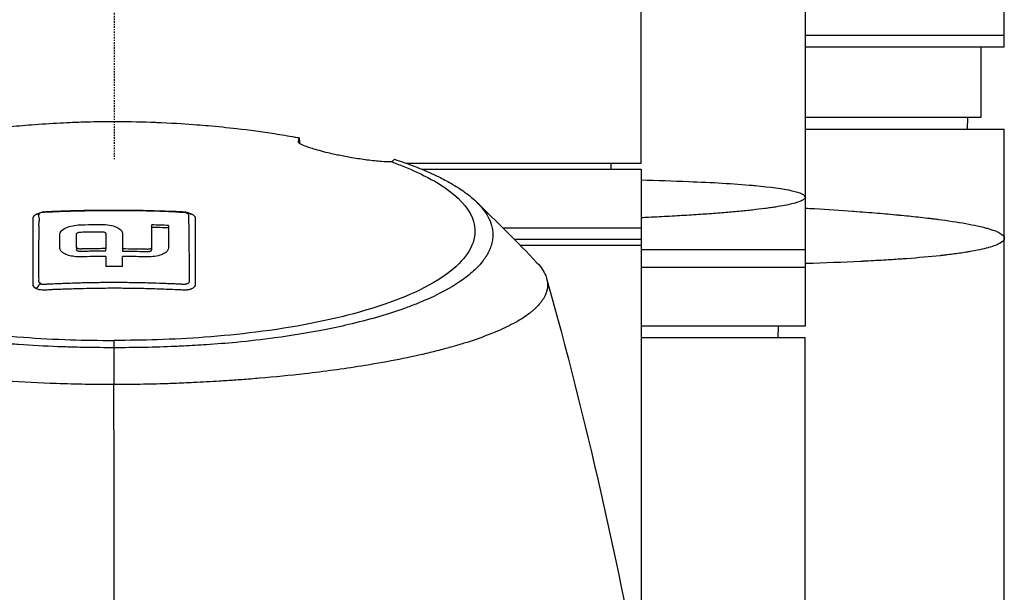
# Model space of a CAD drawing. Header units: millimetres. Extents: x 0 to 4378, y 0 to 2376.
# Tile 88 of 229: x 807 to 892, y 2049 to 2098. Entities that reach past the tile are written whole.
import ezdxf

# ---------------------------------------------------------------- set-up
doc = ezdxf.new("R2010")
doc.units = ezdxf.units.MM
doc.header["$LTSCALE"] = 0.2
doc.linetypes.add('CENTER2', pattern=[1.125, 0.75, -0.125, 0.125, -0.125])
doc.layers.add('02_Center Line', color=1, linetype='CENTER2')

# ---------------------------------------------------------------- blocks, each defined once
blk = doc.blocks.new('A$C9f5df81e')
for p, q in [((76, -89.5), (76, 0)), ((59, -39.1), (59, -113.3)), ((45, -99.4), (45, -49.599)), ((76, -88.5), (59, -88.5)), ((76, -89.5), (59, -89.5)), ((74, -89.5), (74, -95.5)), ((74, -95.5), (59, -95.5)), ((72.868, -96.5), (72.885, -95.5)), ((59, -96.5), (76, -96.5)), ((76, -105.8), (76, -96.5)), ((24.937, -99.4), (45, -99.4)), ((26.24, -99.9), (45, -99.9)), ((42.394, -99.4), (42.403, -99.9)), ((45, -99.9), (45, -144.281)), ((-6.919, -104.466), (-6.919, -104.466)), ((-6.408, -104.429), (-6.408, -104.429)), ((33.173, -104.9), (45, -104.9)), ((45, -105.9), (34.17, -105.9)), ((76, -187.5), (76, -105.8)), ((-3.21, -106.564), (-3.21, -106.776)), ((-0.713, -106.9), (-0.713, -106.687)), ((0.714, -106.687), (0.714, -106.9)), ((3.211, -106.773), (3.211, -106.561)), ((59, -106.8), (45, -106.8)), ((59, -108.3), (45, -108.3)), ((-0.996, -109.59), (-0.996, -109.59)), ((-0.995, -110.079), (-0.995, -110.079)), ((59, -113.3), (45, -113.3)), ((56.695, -114.3), (56.713, -113.3)), ((59, -114.3), (45, -114.3)), ((59, -186.677), (59, -114.3)), ((-3, -115.113), (-3, -115.114)), ((-0.011, -115.146), (-0.012, -118.294)), ((-0.011, -114.523), (-0.011, -115.146))]:
    blk.add_line(p, q)
for centre, major_axis, ratio, start_param, end_param in [((-0.034, -165.944), (86.705, 0.001), 0.707283, 1.516878, 1.533353), ((-0.034, -166.157), (86.705, 0.001), 0.707294, 1.516878, 1.533352), ((-0.674, -190.7), (-0.034, 94.963), 0.0002, 0.499894, 0.518452), ((0.674, -190.696), (-0.035, -94.958), 0.000206, 2.623143, 2.641702), ((-0.001, -165.074), (-80.43, 0), 0.706949, 4.703508, 4.721249), ((-0.03, -462.248), (-0.007, -366.09), 0.000098, 2.371165, 2.792057)]:
    blk.add_ellipse(centre, major_axis=major_axis, ratio=ratio, start_param=start_param, end_param=end_param)
for points, knots in [([(-15.431, -97.163), (-14.867, -97.06), (-14.292, -96.962), (-13.706, -96.871), (-13.406, -96.824), (-13.103, -96.778), (-12.798, -96.734), (-11.867, -96.601), (-11.081, -96.505), (-10.464, -96.434), (-9.826, -96.361), (-9.367, -96.315), (-9.096, -96.288), (-8.426, -96.221), (-7.749, -96.161), (-7.067, -96.108), (-6.25, -96.045), (-5.425, -95.992), (-4.594, -95.949), (-4.201, -95.929), (-3.858, -95.914), (-3.566, -95.903), (-2.738, -95.869), (-2.315, -95.861), (-2.304, -95.861), (-1.542, -95.841), (-0.774, -95.831), (-0.006, -95.831)], [-1, -1, -1, -1, -0.8785338, -0.8785338, -0.8785338, -0.8163265, -0.8163265, -0.8163265, -0.6958429, -0.6958429, -0.6958429, -0.5714286, -0.5714286, -0.5714286, -0.4413073, -0.4413073, -0.4413073, -0.2857143, -0.2857143, -0.2857143, -0.2483992, -0.2483992, -0.2483992, -0.1428571, -0.1428571, -0.1428571, 0, 0, 0, 0]), ([(-0.006, -95.831), (0.074, -95.831), (0.153, -95.831), (0.233, -95.831), (1.344, -95.834), (2.452, -95.858), (3.552, -95.902), (3.714, -95.908), (3.876, -95.915), (4.038, -95.922), (5.255, -95.977), (6.257, -96.046), (7.052, -96.107), (7.419, -96.136), (7.742, -96.163), (8.022, -96.187), (8.842, -96.259), (9.652, -96.341), (10.45, -96.433), (11.561, -96.56), (12.648, -96.705), (13.699, -96.87), (14.288, -96.962), (14.866, -97.06), (15.431, -97.163)], [-1, -1, -1, -1, -0.9852531, -0.9852531, -0.9852531, -0.7801742, -0.7801742, -0.7801742, -0.75, -0.75, -0.75, -0.5788911, -0.5788911, -0.5788911, -0.5, -0.5, -0.5, -0.3424334, -0.3424334, -0.3424334, -0.1230002, -0.1230002, -0.1230002, 0, 0, 0, 0]), ([(15.431, -97.163), (15.481, -97.172), (15.543, -97.184), (15.678, -97.209), (15.74, -97.22), (15.802, -97.232)], [-0.04707166, -0.04707166, -0.04707166, -0.04707166, -0.02156687, -0.02156687, -0.00000099, -0.00000099, -0.00000099, -0.00000099]), ([(23.702, -99.277), (23.414, -99.288), (23.075, -99.27), (22.474, -99.227), (22.051, -99.185), (21.182, -99.071), (20.754, -99.007), (19.936, -98.866), (19.556, -98.795), (18.93, -98.665), (18.531, -98.58), (17.816, -98.403), (17.574, -98.339), (17.148, -98.219), (16.963, -98.163), (16.607, -98.047), (16.444, -97.989), (16.104, -97.856), (15.959, -97.787), (15.736, -97.645), (15.737, -97.598), (15.747, -97.546), (15.75, -97.528), (15.768, -97.4), (15.784, -97.309), (15.802, -97.232)], [-1.7193, -1.7193, -1.7193, -1.7193, -1.556708, -1.556708, -1.329106, -1.329106, -1.145925, -1.145925, -0.996981, -0.996981, -0.898581, -0.898581, -0.842466, -0.842466, -0.790237, -0.790237, -0.729818, -0.729818, -0.639276, -0.639276, -0.510567, -0.510567, -0.441089, -0.441089, -0.000001, -0.000001, -0.000001, -0.000001]), ([(-0.011, -115.146), (-0.381, -115.146), (-1.185, -115.147), (-2.417, -115.125), (-3.126, -115.112), (-3.691, -115.096), (-4.113, -115.083), (-4.409, -115.073), (-4.635, -115.065), (-4.792, -115.059), (-5.923, -115.016), (-7.045, -114.955), (-8.151, -114.877), (-8.588, -114.847), (-9.022, -114.813), (-9.454, -114.776), (-10.334, -114.702), (-11.202, -114.616), (-12.056, -114.519), (-13.181, -114.391), (-14.281, -114.243), (-15.349, -114.075), (-15.493, -114.053), (-15.632, -114.031), (-15.767, -114.009), (-17.391, -113.745), (-18.342, -113.541), (-18.735, -113.458), (-18.776, -113.45), (-18.939, -113.416), (-19.22, -113.354), (-19.732, -113.242), (-20.639, -113.04), (-21.837, -112.712), (-22.012, -112.664), (-22.186, -112.615), (-22.358, -112.566), (-23.34, -112.284), (-24.27, -111.981), (-25.138, -111.659), (-25.802, -111.413), (-26.429, -111.154), (-27.017, -110.886), (-27.195, -110.804), (-27.362, -110.725), (-27.518, -110.649), (-28.57, -110.136), (-29.148, -109.757), (-29.456, -109.551), (-29.499, -109.523), (-29.536, -109.497), (-29.569, -109.475), (-29.791, -109.323), (-30.319, -108.968), (-30.906, -108.384), (-31.039, -108.252), (-31.174, -108.108), (-31.305, -107.952), (-31.545, -107.668), (-31.722, -107.405), (-31.856, -107.165), (-32.033, -106.851), (-32.136, -106.577), (-32.202, -106.349), (-32.247, -106.194), (-32.277, -106.05), (-32.296, -105.917), (-32.317, -105.778), (-32.326, -105.652), (-32.328, -105.537), (-32.33, -105.455), (-32.329, -105.374), (-32.324, -105.292), (-32.316, -105.16), (-32.299, -105.029), (-32.273, -104.899), (-32.262, -104.845), (-32.25, -104.792), (-32.237, -104.738), (-32.186, -104.54), (-32.114, -104.341), (-32.019, -104.141), (-31.901, -103.894), (-31.749, -103.645), (-31.559, -103.395), (-31.505, -103.325), (-31.449, -103.254), (-31.389, -103.183), (-31.242, -103.008), (-31.078, -102.835), (-30.898, -102.663), (-30.645, -102.422), (-30.359, -102.183), (-30.042, -101.949), (-29.929, -101.865), (-29.811, -101.781), (-29.69, -101.698), (-29.453, -101.536), (-29.22, -101.39), (-28.998, -101.256), (-28.527, -100.975), (-28.104, -100.755), (-27.773, -100.591), (-27.525, -100.468), (-27.327, -100.376), (-27.192, -100.313), (-26.929, -100.192), (-26.656, -100.072), (-26.374, -99.955), (-26.142, -99.858), (-25.904, -99.762), (-25.66, -99.668), (-25.27, -99.517), (-24.986, -99.415), (-24.826, -99.359), (-24.82, -99.357), (-24.815, -99.355), (-24.809, -99.353), (-24.528, -99.253), (-24.241, -99.155), (-23.947, -99.059)], [-1, -1, -1, -1, -0.967857, -0.967857, -0.967857, -0.948942, -0.948942, -0.948942, -0.935714, -0.935714, -0.935714, -0.889625, -0.889625, -0.889625, -0.871429, -0.871429, -0.871429, -0.83445, -0.83445, -0.83445, -0.785714, -0.785714, -0.785714, -0.781613, -0.781613, -0.781613, -0.732143, -0.732143, -0.732143, -0.713138, -0.713138, -0.713138, -0.678571, -0.678571, -0.678571, -0.668891, -0.668891, -0.668891, -0.613661, -0.613661, -0.613661, -0.571429, -0.571429, -0.571429, -0.563197, -0.563197, -0.563197, -0.507759, -0.507759, -0.507759, -0.5, -0.5, -0.5, -0.441747, -0.441747, -0.441747, -0.428571, -0.428571, -0.428571, -0.397698, -0.397698, -0.397698, -0.357143, -0.357143, -0.357143, -0.339649, -0.339649, -0.339649, -0.321429, -0.321429, -0.321429, -0.310561, -0.310561, -0.310561, -0.292949, -0.292949, -0.292949, -0.285714, -0.285714, -0.285714, -0.258021, -0.258021, -0.258021, -0.223914, -0.223914, -0.223914, -0.214286, -0.214286, -0.214286, -0.189719, -0.189719, -0.189719, -0.155218, -0.155218, -0.155218, -0.142857, -0.142857, -0.142857, -0.12766, -0.12766, -0.12766, -0.095508, -0.095508, -0.095508, -0.071429, -0.071429, -0.071429, -0.051836, -0.051836, -0.051836, -0.035714, -0.035714, -0.035714, -0.017857, -0.017857, -0.017857, -0.017513, -0.017513, -0.017513, 0, 0, 0, 0]), ([(23.946, -99.059), (24.213, -99.147), (24.475, -99.236), (24.979, -99.414), (25.228, -99.505), (25.633, -99.659), (25.794, -99.721), (26.581, -100.034), (27.171, -100.293), (28.079, -100.738), (28.421, -100.92), (29.171, -101.35), (29.566, -101.602), (30.125, -102.005), (30.316, -102.153), (30.698, -102.473), (30.886, -102.645), (31.251, -103.018), (31.424, -103.218), (31.748, -103.651), (31.891, -103.884), (32.135, -104.385), (32.226, -104.654), (32.293, -104.997), (32.304, -105.068), (32.331, -105.293), (32.337, -105.451), (32.324, -105.767), (32.305, -105.925), (32.242, -106.243), (32.197, -106.404), (32.083, -106.72), (32.013, -106.879), (31.858, -107.176), (31.77, -107.326), (31.618, -107.552), (31.56, -107.632), (31.381, -107.868), (31.252, -108.021), (30.98, -108.313), (30.843, -108.449), (30.529, -108.738), (30.351, -108.888), (29.973, -109.186), (29.773, -109.332), (28.713, -110.057), (27.681, -110.61), (26.178, -111.256), (25.866, -111.383), (25.223, -111.633), (24.891, -111.755), (23.869, -112.113), (23.15, -112.341), (21.638, -112.774), (20.846, -112.979), (19.314, -113.338), (18.584, -113.493), (16.518, -113.895), (15.143, -114.12), (12.645, -114.456), (11.549, -114.582), (9.592, -114.768), (8.742, -114.837), (7.238, -114.939), (6.589, -114.977), (5.69, -115.021), (5.444, -115.032), (4.337, -115.078), (3.473, -115.104), (1.733, -115.138), (0.861, -115.146), (-0.011, -115.146)], [0.000001, 0.000001, 0.000001, 0.000001, 0.11946, 0.11946, 0.241052, 0.241052, 0.321692, 0.321692, 0.643653, 0.643653, 0.858623, 0.858623, 1.144694, 1.144694, 1.308122, 1.308122, 1.494874, 1.494874, 1.708069, 1.708069, 1.951832, 1.951832, 2.230695, 2.230695, 2.303189, 2.303189, 2.46479, 2.46479, 2.625297, 2.625297, 2.787922, 2.787922, 2.946664, 2.946664, 3.08253, 3.08253, 3.156368, 3.156368, 3.305764, 3.305764, 3.43529, 3.43529, 3.579096, 3.579096, 3.721833, 3.721833, 4.292184, 4.292184, 4.435257, 4.435257, 4.578157, 4.578157, 4.862917, 4.862917, 5.148905, 5.148905, 5.393875, 5.393875, 5.822939, 5.822939, 6.144758, 6.144758, 6.385994, 6.385994, 6.566823, 6.566823, 6.63475, 6.63475, 6.873456, 6.873456, 7.112007, 7.112007, 7.112007, 7.112007]), ([(23.946, -99.059), (23.911, -99.096), (23.873, -99.133), (23.792, -99.205), (23.748, -99.241), (23.702, -99.277)], [0.000001, 0.000001, 0.000001, 0.000001, 0.03091282, 0.03091282, 0.06156354, 0.06156354, 0.06156354, 0.06156354]), ([(-23.703, -99.277), (-24.989, -99.746), (-26.745, -100.465), (-29.375, -102.264), (-30.152, -103.093), (-30.789, -104.507), (-30.865, -105.077), (-30.552, -106.977), (-29.452, -108.188), (-26.223, -110.303), (-23.862, -111.289), (-18.361, -112.834), (-15.373, -113.414), (-10.705, -113.999), (-9.238, -114.143), (-6.417, -114.349), (-5.066, -114.418), (-2.51, -114.502), (-1.256, -114.522), (-0.011, -114.523)], [-6.796105, -6.796105, -6.796105, -6.796105, -5.863118, -5.863118, -5.134414, -5.134414, -4.650457, -4.650457, -3.543767, -3.543767, -2.339879, -2.339879, -1.264734, -1.264734, -0.793197, -0.793197, -0.373483, -0.373483, 0, 0, 0, 0]), ([(23.702, -99.277), (24.989, -99.747), (26.745, -100.467), (29.376, -102.267), (30.152, -103.097), (30.787, -104.512), (30.862, -105.082), (30.545, -106.983), (29.442, -108.194), (26.207, -110.308), (23.844, -111.293), (18.339, -112.837), (15.349, -113.417), (10.681, -114.001), (9.214, -114.144), (6.392, -114.35), (5.041, -114.419), (2.486, -114.502), (1.233, -114.523), (-0.011, -114.523)], [0.000001, 0.000001, 0.000001, 0.000001, 0.607771, 0.607771, 1.082512, 1.082512, 1.397802, 1.397802, 2.118274, 2.118274, 2.902051, 2.902051, 3.602042, 3.602042, 3.908849, 3.908849, 4.182215, 4.182215, 4.425038, 4.425038, 4.425038, 4.425038]), ([(45.002, -100.827), (46.351, -100.861), (47.719, -100.903), (49.057, -100.956), (51.011, -101.035), (52.9, -101.139), (54.509, -101.282), (54.586, -101.289), (54.662, -101.296), (54.738, -101.303), (56.033, -101.424), (57.116, -101.569), (57.866, -101.741), (58.586, -101.905), (59, -102.093), (59, -102.3)], [0.7770781, 0.7770781, 0.7770781, 0.7770781, 0.8157706, 0.8157706, 0.8157706, 0.8722986, 0.8722986, 0.8722986, 0.875, 0.875, 0.875, 0.9388377, 0.9388377, 0.9388377, 1, 1, 1, 1]), ([(59, -102.3), (59, -102.306), (59, -102.312), (58.999, -102.318), (58.998, -102.324), (58.997, -102.329), (58.996, -102.335), (58.993, -102.347), (58.988, -102.359), (58.982, -102.371), (58.97, -102.395), (58.952, -102.418), (58.928, -102.442), (58.905, -102.466), (58.875, -102.49), (58.839, -102.514), (58.804, -102.538), (58.762, -102.562), (58.715, -102.586), (58.621, -102.633), (58.503, -102.681), (58.362, -102.728), (58.222, -102.775), (58.058, -102.822), (57.871, -102.868), (57.684, -102.913), (57.474, -102.958), (57.241, -103.003), (57.008, -103.047), (56.751, -103.092), (56.472, -103.135), (56.332, -103.157), (56.186, -103.179), (56.034, -103.201), (55.882, -103.222), (55.724, -103.244), (55.56, -103.265), (55.233, -103.308), (54.884, -103.35), (54.515, -103.39), (54.145, -103.431), (53.755, -103.471), (53.344, -103.51), (52.933, -103.548), (52.502, -103.586), (52.05, -103.623), (51.598, -103.66), (51.125, -103.696), (50.632, -103.732), (50.139, -103.767), (49.626, -103.802), (49.091, -103.835), (48.557, -103.869), (48.002, -103.901), (47.426, -103.933), (47.139, -103.949), (46.845, -103.964), (46.547, -103.98), (46.248, -103.995), (45.944, -104.01), (45.636, -104.025), (45.426, -104.036), (45.214, -104.046), (45, -104.056)], [-0.00006369, -0.00006369, -0.00006369, -0.00006369, 0.00029651, 0.00029651, 0.00029651, 0.00065671, 0.00065671, 0.00065671, 0.00137712, 0.00137712, 0.00137712, 0.00281792, 0.00281792, 0.00281792, 0.00425873, 0.00425873, 0.00425873, 0.00569954, 0.00569954, 0.00569954, 0.00858115, 0.00858115, 0.00858115, 0.01146277, 0.01146277, 0.01146277, 0.01434438, 0.01434438, 0.01434438, 0.017226, 0.017226, 0.017226, 0.0186668, 0.0186668, 0.0186668, 0.02010761, 0.02010761, 0.02010761, 0.02298922, 0.02298922, 0.02298922, 0.02587084, 0.02587084, 0.02587084, 0.02875245, 0.02875245, 0.02875245, 0.03163407, 0.03163407, 0.03163407, 0.03451568, 0.03451568, 0.03451568, 0.0373973, 0.0373973, 0.0373973, 0.0388381, 0.0388381, 0.0388381, 0.04027891, 0.04027891, 0.04027891, 0.04126134, 0.04126134, 0.04126134, 0.04126134]), ([(-6.05, -103.55), (-5.942, -103.537), (-5.831, -103.528), (-5.536, -103.512), (-5.351, -103.505), (-4.608, -103.474), (-4.051, -103.455), (-1.82, -103.393), (-0.145, -103.38), (2.784, -103.415), (4.039, -103.449), (5.527, -103.51), (5.763, -103.513), (6.054, -103.545), (6.112, -103.554), (6.251, -103.586), (6.33, -103.613), (6.42, -103.659), (6.435, -103.668), (6.464, -103.685), (6.478, -103.694), (6.498, -103.709), (6.505, -103.714), (6.523, -103.727), (6.532, -103.735), (6.547, -103.746), (6.553, -103.751), (6.562, -103.758), (6.566, -103.761), (6.572, -103.766), (6.574, -103.767), (6.574, -103.767), (6.574, -103.767), (6.574, -103.767)], [0.002346, 0.002346, 0.002346, 0.002346, 0.035276, 0.035276, 0.091066, 0.091066, 0.258424, 0.258424, 0.760667, 0.760667, 1.137287, 1.137287, 1.207909, 1.207909, 1.225206, 1.225206, 1.251801, 1.251801, 1.257162, 1.257162, 1.261999, 1.261999, 1.264737, 1.264737, 1.26892, 1.26892, 1.272427, 1.272427, 1.276199, 1.276199, 1.280891, 1.280891, 1.281235, 1.281235, 1.281235, 1.281235]), ([(59, -103.228), (59.265, -103.243), (59.528, -103.258), (59.788, -103.274), (60.932, -103.343), (62.028, -103.415), (63.072, -103.49), (63.103, -103.493), (63.134, -103.495), (63.164, -103.497), (63.857, -103.548), (64.529, -103.6), (65.174, -103.653), (65.787, -103.704), (66.375, -103.756), (66.942, -103.81), (66.968, -103.812), (66.993, -103.814), (67.018, -103.817), (67.586, -103.871), (68.131, -103.926), (68.651, -103.983), (68.923, -104.013), (69.187, -104.043), (69.445, -104.073), (69.574, -104.089), (69.702, -104.104), (69.827, -104.119), (69.89, -104.127), (69.952, -104.135), (70.014, -104.143), (70.075, -104.15), (70.149, -104.16), (70.197, -104.166), (70.255, -104.173), (70.311, -104.18), (70.368, -104.188), (71.187, -104.295), (71.98, -104.413), (72.704, -104.544), (73.056, -104.608), (73.391, -104.674), (73.704, -104.743), (73.88, -104.782), (74.049, -104.822), (74.21, -104.863), (74.321, -104.891), (74.427, -104.919), (74.529, -104.948), (74.995, -105.079), (75.374, -105.219), (75.631, -105.367), (75.867, -105.504), (76, -105.649), (76, -105.8)], [0.7835893, 0.7835893, 0.7835893, 0.7835893, 0.7889478, 0.7889478, 0.7889478, 0.8125, 0.8125, 0.8125, 0.8131921, 0.8131921, 0.8131921, 0.8288728, 0.8288728, 0.8288728, 0.84375, 0.84375, 0.84375, 0.8444134, 0.8444134, 0.8444134, 0.859375, 0.859375, 0.859375, 0.8671875, 0.8671875, 0.8671875, 0.8710938, 0.8710938, 0.8710938, 0.8730469, 0.8730469, 0.8730469, 0.8749735, 0.8749735, 0.8749735, 0.8773485, 0.8773485, 0.8773485, 0.9115235, 0.9115235, 0.9115235, 0.9281399, 0.9281399, 0.9281399, 0.9375, 0.9375, 0.9375, 0.9439123, 0.9439123, 0.9439123, 0.973127, 0.973127, 0.973127, 1, 1, 1, 1]), ([(-6.919, -106.833), (-6.919, -106.797), (-6.919, -106.76), (-6.919, -106.724), (-6.919, -106.457), (-6.919, -106.195), (-6.919, -105.938), (-6.919, -105.653), (-6.919, -105.375), (-6.919, -105.103), (-6.919, -104.845), (-6.92, -104.587), (-6.918, -104.346), (-6.917, -104.108), (-7.012, -103.824), (-6.411, -103.661)], [-0.5293356, -0.5293356, -0.5293356, -0.5293356, -0.5128288, -0.5128288, -0.5128288, -0.391036, -0.391036, -0.391036, -0.2564144, -0.2564144, -0.2564144, -0.1282072, -0.1282072, -0.1282072, -0.0015967, -0.0015967, -0.0015967, -0.0015967]), ([(-6.559, -103.754), (-6.559, -103.754), (-6.559, -103.754), (-6.559, -103.754), (-6.557, -103.753), (-6.552, -103.75), (-6.55, -103.748), (-6.543, -103.743), (-6.54, -103.741), (-6.53, -103.734), (-6.522, -103.728), (-6.506, -103.717), (-6.498, -103.712), (-6.48, -103.7), (-6.47, -103.694), (-6.447, -103.68), (-6.433, -103.672), (-6.394, -103.652), (-6.369, -103.641), (-6.287, -103.607), (-6.229, -103.589), (-6.142, -103.566), (-6.114, -103.56), (-6.086, -103.554)], [0.04815221, 0.04815221, 0.04815221, 0.04815221, 0.04862701, 0.04862701, 0.05289531, 0.05289531, 0.05602289, 0.05602289, 0.05829507, 0.05829507, 0.06192225, 0.06192225, 0.06497684, 0.06497684, 0.06837641, 0.06837641, 0.07322599, 0.07322599, 0.08173892, 0.08173892, 0.10089305, 0.10089305, 0.10967882, 0.10967882, 0.10967882, 0.10967882]), ([(-6.383, -104.276), (-6.383, -104.275), (-6.383, -104.275), (-6.383, -104.274), (-6.38, -104.26), (-6.378, -104.246), (-6.376, -104.233), (-6.376, -104.228), (-6.375, -104.223), (-6.374, -104.218), (-6.374, -104.216), (-6.374, -104.214), (-6.374, -104.213), (-6.374, -104.208), (-6.373, -104.201), (-6.373, -104.192), (-6.372, -104.185), (-6.368, -104.13), (-6.397, -104.023), (-6.413, -103.961), (-6.446, -103.882), (-6.419, -103.796)], [0.90852835, 0.90852835, 0.90852835, 0.90852835, 0.90892857, 0.90892857, 0.90892857, 0.91696429, 0.91696429, 0.91696429, 0.91987814, 0.91987814, 0.91987814, 0.92098214, 0.92098214, 0.92098214, 0.925, 0.925, 0.925, 0.9726642, 0.9726642, 0.9726642, 1, 1, 1, 1]), ([(-6.025, -103.568), (-6.086, -103.575), (-6.142, -103.585), (-6.191, -103.598), (-6.255, -103.615), (-6.305, -103.636), (-6.341, -103.662), (-6.36, -103.675), (-6.372, -103.686), (-6.378, -103.693), (-6.385, -103.701), (-6.392, -103.711), (-6.4, -103.724), (-6.413, -103.746), (-6.419, -103.77), (-6.419, -103.796)], [0.0401435, 0.0401435, 0.0401435, 0.0401435, 0.25, 0.25, 0.25, 0.5, 0.5, 0.5, 0.6428571, 0.6428571, 0.6428571, 0.7857143, 0.7857143, 0.7857143, 0.999999, 0.999999, 0.999999, 0.999999]), ([(-5.989, -103.565), (-5.923, -103.561), (-5.672, -103.551), (-5.234, -103.532), (-5.018, -103.523), (-4.756, -103.513), (-4.449, -103.502), (-4.017, -103.487), (-3.495, -103.47), (-2.882, -103.455), (-2.404, -103.444), (-1.872, -103.434), (-1.285, -103.427), (-0.808, -103.422), (-0.294, -103.419), (0.256, -103.419), (0.741, -103.42), (1.255, -103.423), (1.798, -103.431), (2.288, -103.437), (2.803, -103.447), (3.34, -103.461), (3.586, -103.467), (3.837, -103.474), (4.093, -103.483), (4.312, -103.49), (4.574, -103.5), (4.878, -103.515), (4.883, -103.515), (4.887, -103.516), (4.892, -103.516), (5.04, -103.523), (5.153, -103.529), (5.23, -103.535), (5.419, -103.547), (5.538, -103.556), (5.589, -103.559), (5.602, -103.56), (5.618, -103.561), (5.636, -103.562), (5.715, -103.568), (5.846, -103.562), (6.01, -103.588), (6.109, -103.604), (6.223, -103.638), (6.289, -103.69), (6.291, -103.691), (6.294, -103.694), (6.297, -103.697), (6.298, -103.699), (6.3, -103.701), (6.302, -103.703), (6.307, -103.709), (6.31, -103.715), (6.312, -103.719), (6.314, -103.722), (6.316, -103.724), (6.317, -103.726), (6.329, -103.748), (6.338, -103.77), (6.345, -103.794), (6.348, -103.804), (6.352, -103.819), (6.355, -103.838), (6.356, -103.843), (6.356, -103.847), (6.357, -103.851), (6.357, -103.857), (6.358, -103.862), (6.359, -103.868), (6.359, -103.876), (6.36, -103.883), (6.36, -103.89), (6.362, -103.924), (6.358, -103.966), (6.358, -104.019), (6.358, -104.043), (6.36, -104.151), (6.362, -104.349), (6.363, -104.425), (6.364, -104.514), (6.365, -104.617), (6.366, -104.753), (6.368, -104.89), (6.369, -105.028), (6.372, -105.26), (6.374, -105.496), (6.377, -105.735), (6.38, -105.976), (6.384, -106.22), (6.387, -106.469), (6.387, -106.525), (6.388, -106.581), (6.389, -106.636), (6.392, -106.845), (6.394, -107.045), (6.396, -107.237), (6.4, -107.577), (6.403, -107.887), (6.406, -108.163), (6.409, -108.52), (6.411, -108.82), (6.413, -109.055), (6.414, -109.223), (6.415, -109.359), (6.415, -109.46)], [0, 0, 0, 0, 0.061398, 0.061398, 0.061398, 0.0917382, 0.0917382, 0.0917382, 0.1344445, 0.1344445, 0.1344445, 0.1676975, 0.1676975, 0.1676975, 0.1946998, 0.1946998, 0.1946998, 0.2185366, 0.2185366, 0.2185366, 0.2401138, 0.2401138, 0.2401138, 0.25, 0.25, 0.25, 0.2746433, 0.2746433, 0.2746433, 0.275, 0.275, 0.275, 0.284375, 0.284375, 0.284375, 0.29375, 0.29375, 0.29375, 0.2960651, 0.2960651, 0.2960651, 0.3063403, 0.3063403, 0.3063403, 0.3125, 0.3125, 0.3125, 0.3153689, 0.3153689, 0.3153689, 0.3169643, 0.3169643, 0.3169643, 0.3196751, 0.3196751, 0.3196751, 0.3214286, 0.3214286, 0.3214286, 0.3303571, 0.3303571, 0.3303571, 0.3348214, 0.3348214, 0.3348214, 0.3358359, 0.3358359, 0.3358359, 0.3371944, 0.3371944, 0.3371944, 0.3392857, 0.3392857, 0.3392857, 0.3482143, 0.3482143, 0.3482143, 0.3675847, 0.3675847, 0.3675847, 0.375, 0.375, 0.375, 0.4015077, 0.4015077, 0.4015077, 0.4457593, 0.4457593, 0.4457593, 0.4901558, 0.4901558, 0.4901558, 0.5, 0.5, 0.5, 0.5165442, 0.5165442, 0.5165442, 0.5460116, 0.5460116, 0.5460116, 0.584148, 0.584148, 0.584148, 0.6113952, 0.6113952, 0.6113952, 0.6113952]), ([(6.575, -103.721), (6.615, -103.738), (6.648, -103.755), (6.678, -103.771), (6.783, -103.831), (6.831, -103.883), (6.859, -103.917), (6.859, -103.918), (6.859, -103.918), (6.859, -103.918)], [-0.67857143, -0.67857143, -0.67857143, -0.67857143, -0.67563925, -0.67563925, -0.67563925, -0.66517857, -0.66517857, -0.66517857, -0.66514195, -0.66514195, -0.66514195, -0.66514195]), ([(6.859, -103.918), (6.861, -103.92), (6.863, -103.923), (6.865, -103.926), (6.875, -103.938), (6.885, -103.953), (6.895, -103.972), (6.909, -103.998), (6.914, -104.017), (6.917, -104.027), (6.92, -104.037), (6.921, -104.046), (6.922, -104.054), (6.923, -104.057), (6.923, -104.059), (6.923, -104.061), (6.923, -104.063), (6.924, -104.066), (6.924, -104.068), (6.924, -104.072), (6.924, -104.077), (6.925, -104.081), (6.925, -104.089), (6.926, -104.098), (6.926, -104.108), (6.927, -104.118), (6.927, -104.126), (6.927, -104.136), (6.929, -104.171), (6.928, -104.207), (6.927, -104.245), (6.926, -104.261), (6.925, -104.282), (6.923, -104.307), (6.922, -104.312), (6.922, -104.316), (6.922, -104.319), (6.922, -104.325), (6.921, -104.328), (6.921, -104.331), (6.921, -104.332), (6.921, -104.332), (6.921, -104.333)], [-0.66514195, -0.66514195, -0.66514195, -0.66514195, -0.66455586, -0.66455586, -0.66455586, -0.66183036, -0.66183036, -0.66183036, -0.65848214, -0.65848214, -0.65848214, -0.65680804, -0.65680804, -0.65680804, -0.65638951, -0.65638951, -0.65638951, -0.65597098, -0.65597098, -0.65597098, -0.65513393, -0.65513393, -0.65513393, -0.65351626, -0.65351626, -0.65351626, -0.65178571, -0.65178571, -0.65178571, -0.64508929, -0.64508929, -0.64508929, -0.64174107, -0.64174107, -0.64174107, -0.64037359, -0.64037359, -0.64037359, -0.63839286, -0.63839286, -0.63839286, -0.63818395, -0.63818395, -0.63818395, -0.63818395]), ([(-6.413, -105.403), (-6.412, -105.186), (-6.41, -105.049), (-6.411, -104.988), (-6.411, -104.97), (-6.411, -104.952), (-6.411, -104.936), (-6.411, -104.869), (-6.413, -104.818), (-6.413, -104.784), (-6.413, -104.762), (-6.415, -104.694), (-6.414, -104.582), (-6.413, -104.537), (-6.412, -104.499), (-6.41, -104.468), (-6.409, -104.436), (-6.406, -104.398), (-6.398, -104.357), (-6.392, -104.323), (-6.386, -104.296), (-6.383, -104.276)], [0.7, 0.7, 0.7, 0.7, 0.775, 0.775, 0.775, 0.7823958, 0.7823958, 0.7823958, 0.8125, 0.8125, 0.8125, 0.85, 0.85, 0.85, 0.8714286, 0.8714286, 0.8714286, 0.8928571, 0.8928571, 0.8928571, 0.9085284, 0.9085284, 0.9085284, 0.9085284]), ([(-2.854, -107.39), (-2.932, -107.392), (-2.998, -107.393), (-3.224, -107.382), (-3.318, -107.374), (-3.581, -107.341), (-3.743, -107.307), (-4.054, -107.212), (-4.197, -107.149), (-4.412, -107.013), (-4.49, -106.943), (-4.602, -106.791), (-4.633, -106.71), (-4.641, -106.548), (-4.637, -106.146), (-4.637, -105.496), (-4.646, -105.423), (-4.557, -105.224), (-4.466, -105.126), (-4.205, -104.948), (-4.037, -104.87), (-3.649, -104.746), (-3.432, -104.702), (-3.015, -104.655), (-2.873, -104.653), (-1.567, -104.626), (-1.16, -104.618), (-0.672, -104.633), (-0.443, -104.661), (-0.026, -104.755), (0.159, -104.82), (0.445, -104.972), (0.551, -105.055), (0.655, -105.19), (0.68, -105.236), (0.726, -105.377), (0.714, -105.46), (0.714, -105.92), (0.714, -106.299), (0.714, -106.687)], [0.000001, 0.000001, 0.000001, 0.000001, 0.0235276, 0.0235276, 0.040385, 0.040385, 0.0723923, 0.0723923, 0.1079796, 0.1079796, 0.1383929, 0.1383929, 0.1700013, 0.1700013, 0.2000303, 0.2000303, 0.2073752, 0.2073752, 0.2151683, 0.2151683, 0.2229131, 0.2229131, 0.23064, 0.23064, 0.237006, 0.237006, 0.253698, 0.253698, 0.2694073, 0.2694073, 0.2850415, 0.2850415, 0.2995323, 0.2995323, 0.3067321, 0.3067321, 0.3211833, 0.3211833, 0.3801221, 0.3801221, 0.3801221, 0.3801221]), ([(6.921, -104.333), (6.921, -104.348), (6.921, -104.376), (6.921, -104.418), (6.921, -104.433), (6.922, -104.446), (6.922, -104.459), (6.922, -104.536), (6.922, -104.576), (6.922, -104.577), (6.922, -104.578), (6.922, -104.596), (6.922, -104.605), (6.922, -104.795), (6.922, -104.988), (6.922, -105.184), (6.922, -105.303), (6.922, -105.423), (6.922, -105.544), (6.922, -105.684), (6.922, -105.816), (6.922, -105.94), (6.922, -106.167), (6.922, -106.364), (6.922, -106.526), (6.922, -106.599), (6.922, -106.665), (6.922, -106.724), (6.922, -106.932), (6.922, -107.053), (6.922, -107.082), (6.923, -107.231), (6.924, -107.381), (6.924, -107.533), (6.925, -107.666), (6.925, -107.8), (6.926, -107.935), (6.927, -108.17), (6.927, -108.363), (6.926, -108.511), (6.926, -108.623), (6.926, -108.709), (6.926, -108.769), (6.924, -109.004), (6.922, -109.138), (6.922, -109.165), (6.922, -109.185), (6.921, -109.205), (6.921, -109.224), (6.921, -109.253), (6.92, -109.28), (6.92, -109.305), (6.919, -109.354), (6.918, -109.394), (6.917, -109.426), (6.917, -109.435), (6.917, -109.444), (6.917, -109.452), (6.916, -109.477), (6.917, -109.497), (6.917, -109.512), (6.917, -109.514), (6.917, -109.52), (6.917, -109.528), (6.917, -109.533), (6.917, -109.539), (6.917, -109.546), (6.917, -109.548), (6.918, -109.55), (6.918, -109.552), (6.92, -109.584), (6.921, -109.61), (6.922, -109.631), (6.924, -109.697), (6.92, -109.74), (6.918, -109.761), (6.916, -109.774), (6.915, -109.79), (6.913, -109.807), (6.912, -109.817), (6.91, -109.826), (6.908, -109.834), (6.908, -109.837), (6.907, -109.84), (6.906, -109.843), (6.904, -109.849), (6.901, -109.857), (6.896, -109.868), (6.892, -109.878), (6.887, -109.888), (6.881, -109.899), (6.879, -109.903), (6.874, -109.912), (6.864, -109.927), (6.857, -109.937), (6.849, -109.948), (6.837, -109.962), (6.813, -109.991), (6.785, -110.016), (6.757, -110.037), (6.712, -110.071), (6.664, -110.097), (6.62, -110.118), (6.583, -110.135), (6.548, -110.148), (6.519, -110.158), (6.497, -110.165), (6.477, -110.171), (6.461, -110.175), (6.455, -110.177), (6.447, -110.179), (6.437, -110.182), (6.403, -110.191), (6.349, -110.204), (6.272, -110.213), (6.255, -110.215), (6.238, -110.217), (6.222, -110.218), (6.197, -110.22), (6.173, -110.222), (6.152, -110.223), (6.138, -110.224), (6.101, -110.226), (6.038, -110.228), (6.036, -110.228), (6.022, -110.228), (5.996, -110.227), (5.869, -110.226), (5.45, -110.202), (4.741, -110.175), (4.338, -110.16), (3.84, -110.14), (3.247, -110.123), (3.022, -110.116), (2.784, -110.11), (2.532, -110.104), (2.262, -110.098), (2.002, -110.093), (1.752, -110.089), (1.205, -110.08), (0.705, -110.076), (0.256, -110.075), (-0.317, -110.074), (-0.809, -110.077), (-1.228, -110.082), (-1.46, -110.084), (-1.669, -110.088), (-1.855, -110.091), (-1.941, -110.092), (-2.021, -110.094), (-2.096, -110.095), (-2.455, -110.102), (-2.837, -110.112), (-3.24, -110.124), (-3.243, -110.124), (-3.246, -110.124), (-3.25, -110.124), (-3.365, -110.127), (-3.559, -110.133), (-3.832, -110.143), (-3.965, -110.147), (-4.069, -110.151), (-4.144, -110.153), (-4.15, -110.154), (-4.156, -110.154), (-4.162, -110.154)], [-0.6381839, -0.6381839, -0.6381839, -0.6381839, -0.6316964, -0.6316964, -0.6316964, -0.6307456, -0.6307456, -0.6307456, -0.6250215, -0.6250215, -0.6250215, -0.6234436, -0.6234436, -0.6234436, -0.5910238, -0.5910238, -0.5910238, -0.5714286, -0.5714286, -0.5714286, -0.5584343, -0.5584343, -0.5584343, -0.5344378, -0.5344378, -0.5344378, -0.5236736, -0.5236736, -0.5236736, -0.4857143, -0.4857143, -0.4857143, -0.4628498, -0.4628498, -0.4628498, -0.4428571, -0.4428571, -0.4428571, -0.4184801, -0.4184801, -0.4184801, -0.4, -0.4, -0.4, -0.3785714, -0.3785714, -0.3785714, -0.3766324, -0.3766324, -0.3766324, -0.3736775, -0.3736775, -0.3736775, -0.3678571, -0.3678571, -0.3678571, -0.3667329, -0.3667329, -0.3667329, -0.3632653, -0.3632653, -0.3632653, -0.3617347, -0.3617347, -0.3617347, -0.3602041, -0.3602041, -0.3602041, -0.3600354, -0.3600354, -0.3600354, -0.3571429, -0.3571429, -0.3571429, -0.3517857, -0.3517857, -0.3517857, -0.3491071, -0.3491071, -0.3491071, -0.347306, -0.347306, -0.347306, -0.3464286, -0.3464286, -0.3464286, -0.3448214, -0.3448214, -0.3448214, -0.3432143, -0.3432143, -0.3432143, -0.341231, -0.341231, -0.341231, -0.34, -0.34, -0.34, -0.3357143, -0.3357143, -0.3357143, -0.3314305, -0.3314305, -0.3314305, -0.3277963, -0.3277963, -0.3277963, -0.325, -0.325, -0.325, -0.3238534, -0.3238534, -0.3238534, -0.3196429, -0.3196429, -0.3196429, -0.3186098, -0.3186098, -0.3186098, -0.3169643, -0.3169643, -0.3169643, -0.3142857, -0.3142857, -0.3142857, -0.3057284, -0.3057284, -0.3057284, -0.2625175, -0.2625175, -0.2625175, -0.2379132, -0.2379132, -0.2379132, -0.2285714, -0.2285714, -0.2285714, -0.2146659, -0.2146659, -0.2146659, -0.1843164, -0.1843164, -0.1843164, -0.1456542, -0.1456542, -0.1456542, -0.124148, -0.124148, -0.124148, -0.1142857, -0.1142857, -0.1142857, -0.085957, -0.085957, -0.085957, -0.0857143, -0.0857143, -0.0857143, -0.0714286, -0.0714286, -0.0714286, -0.0642857, -0.0642857, -0.0642857, -0.063677, -0.063677, -0.063677, -0.063677]), ([(0.714, -106.687), (1.385, -106.691), (2.056, -106.701), (2.777, -106.718), (2.827, -106.72), (2.9, -106.72), (2.923, -106.718), (2.99, -106.711), (3.03, -106.703), (3.101, -106.681), (3.131, -106.667), (3.174, -106.637), (3.188, -106.622), (3.216, -106.576), (3.211, -106.549), (3.211, -106.386), (3.211, -106.298), (3.211, -105.675), (3.211, -105.158), (3.211, -104.662)], [0, 0, 0, 0, 0.2014667, 0.2014667, 0.2163534, 0.2163534, 0.2235204, 0.2235204, 0.23705, 0.23705, 0.2500366, 0.2500366, 0.2610139, 0.2610139, 0.2818391, 0.2818391, 0.3061493, 0.3061493, 0.4559018, 0.4559018, 0.4559018, 0.4559018]), ([(4.638, -104.708), (4.638, -104.994), (4.638, -105.287), (4.638, -105.884), (4.638, -106.189), (4.638, -106.601), (4.642, -106.66), (4.589, -106.815), (4.539, -106.889), (4.388, -107.032), (4.287, -107.098), (4.011, -107.229), (3.828, -107.287), (3.422, -107.366), (3.205, -107.388), (2.822, -107.392), (2.547, -107.383), (1.747, -107.367), (1.231, -107.36), (0.714, -107.357)], [0, 0, 0, 0, 0.2033457, 0.2033457, 0.4054893, 0.4054893, 0.4711803, 0.4711803, 0.537522, 0.537522, 0.6072062, 0.6072062, 0.6950472, 0.6950472, 0.7818922, 0.7818922, 0.8436322, 0.8436322, 0.9566964, 0.9566964, 0.9566964, 0.9566964]), ([(0.714, -106.9), (1.385, -106.904), (2.056, -106.913), (2.777, -106.93), (2.827, -106.933), (2.9, -106.932), (2.923, -106.93), (2.99, -106.924), (3.03, -106.916), (3.101, -106.893), (3.131, -106.879), (3.174, -106.849), (3.188, -106.834), (3.216, -106.788), (3.211, -106.761), (3.211, -106.598), (3.211, -106.51), (3.211, -105.887), (3.211, -105.37), (3.211, -104.874)], [0, 0, 0, 0, 0.2014667, 0.2014667, 0.2163534, 0.2163534, 0.2235204, 0.2235204, 0.23705, 0.23705, 0.2500366, 0.2500366, 0.2610139, 0.2610139, 0.2818391, 0.2818391, 0.3061493, 0.3061493, 0.4559018, 0.4559018, 0.4559018, 0.4559018]), ([(-6.297, -109.669), (-6.493, -109.566), (-6.397, -109.403), (-6.411, -109.266), (-6.425, -109.128), (-6.416, -108.987), (-6.417, -108.849), (-6.418, -108.572), (-6.417, -108.299), (-6.416, -108.03), (-6.416, -107.762), (-6.416, -107.497), (-6.415, -107.237), (-6.415, -107.208), (-6.415, -107.178), (-6.415, -107.149), (-6.415, -106.846), (-6.414, -106.621), (-6.414, -106.469), (-6.414, -106.366), (-6.414, -106.296), (-6.414, -106.259), (-6.414, -106.065), (-6.413, -105.888), (-6.413, -105.726), (-6.413, -105.611), (-6.413, -105.503), (-6.413, -105.403)], [0, 0, 0, 0, 0.0642604, 0.0642604, 0.0642604, 0.1285208, 0.1285208, 0.1285208, 0.2570414, 0.2570414, 0.2570414, 0.3855616, 0.3855616, 0.3855616, 0.4, 0.4, 0.4, 0.489325, 0.489325, 0.489325, 0.55, 0.55, 0.55, 0.6374853, 0.6374853, 0.6374853, 0.7, 0.7, 0.7, 0.7]), ([(-3.21, -106.564), (-3.21, -106.19), (-3.21, -105.826), (-3.21, -105.441), (-3.211, -105.431), (-3.203, -105.399), (-3.19, -105.38), (-3.146, -105.342), (-3.115, -105.325), (-3.046, -105.298), (-3.005, -105.287), (-2.891, -105.269), (-2.835, -105.269), (-2.22, -105.257), (-2.019, -105.253), (-1.667, -105.248), (-1.516, -105.246), (-1.075, -105.241), (-1.022, -105.24), (-0.912, -105.255), (-0.87, -105.265), (-0.802, -105.291), (-0.775, -105.306), (-0.736, -105.339), (-0.723, -105.357), (-0.702, -105.422), (-0.713, -105.53), (-0.713, -105.997), (-0.713, -106.338), (-0.713, -106.687)], [-1.150503, -1.150503, -1.150503, -1.150503, -0.812295, -0.812295, -0.783361, -0.783361, -0.741398, -0.741398, -0.69255, -0.69255, -0.63908, -0.63908, -0.556352, -0.556352, -0.516104, -0.516104, -0.486041, -0.486041, -0.427829, -0.427829, -0.387585, -0.387585, -0.350564, -0.350564, -0.314955, -0.314955, -0.224749, -0.224749, 0, 0, 0, 0]), ([(76, -105.8), (76, -105.935), (75.89, -106.071), (75.666, -106.206), (75.664, -106.207), (75.662, -106.208), (75.66, -106.21), (75.546, -106.278), (75.404, -106.345), (75.232, -106.412), (75.069, -106.475), (74.888, -106.535), (74.664, -106.598), (74.652, -106.602), (74.64, -106.605), (74.628, -106.609), (74.411, -106.669), (74.17, -106.728), (73.908, -106.784), (73.625, -106.845), (73.318, -106.903), (72.988, -106.959), (72.945, -106.967), (72.903, -106.974), (72.86, -106.981), (72.515, -107.038), (72.146, -107.092), (71.757, -107.143), (71.562, -107.169), (71.361, -107.194), (71.156, -107.219), (71.053, -107.231), (70.95, -107.243), (70.844, -107.255), (70.78, -107.263), (70.722, -107.269), (70.658, -107.276), (70.617, -107.281), (70.574, -107.285), (70.526, -107.291), (69.629, -107.387), (68.666, -107.472), (67.662, -107.546), (67.53, -107.556), (67.397, -107.565), (67.263, -107.575), (66.817, -107.606), (66.364, -107.636), (65.906, -107.664), (65.333, -107.699), (64.753, -107.731), (64.169, -107.761), (64.105, -107.764), (64.041, -107.767), (63.977, -107.771), (63.966, -107.771), (63.955, -107.772), (63.943, -107.772), (63.868, -107.776), (63.812, -107.779), (63.718, -107.783), (62.21, -107.857), (60.654, -107.918), (59.091, -107.97), (59.061, -107.971), (59.03, -107.972), (59, -107.973)], [0, 0, 0, 0, 0.061969, 0.061969, 0.061969, 0.0625, 0.0625, 0.0625, 0.09375, 0.09375, 0.09375, 0.1234255, 0.1234255, 0.1234255, 0.125, 0.125, 0.125, 0.1531538, 0.1531538, 0.1531538, 0.1836029, 0.1836029, 0.1836029, 0.1875, 0.1875, 0.1875, 0.21875, 0.21875, 0.21875, 0.234375, 0.234375, 0.234375, 0.2421875, 0.2421875, 0.2421875, 0.2469884, 0.2469884, 0.2469884, 0.25, 0.25, 0.25, 0.3052191, 0.3052191, 0.3052191, 0.3125, 0.3125, 0.3125, 0.3368038, 0.3368038, 0.3368038, 0.3671875, 0.3671875, 0.3671875, 0.3705126, 0.3705126, 0.3705126, 0.3710938, 0.3710938, 0.3710938, 0.375, 0.375, 0.375, 0.4375, 0.4375, 0.4375, 0.4387097, 0.4387097, 0.4387097, 0.4387097]), ([(-0.713, -106.687), (-1.173, -106.69), (-1.632, -106.696), (-2.272, -106.707), (-2.452, -106.711), (-2.688, -106.716), (-2.742, -106.717), (-2.812, -106.719), (-2.828, -106.719), (-2.885, -106.721), (-2.925, -106.721), (-3.032, -106.703), (-3.071, -106.692), (-3.132, -106.666), (-3.155, -106.652), (-3.185, -106.625), (-3.195, -106.613), (-3.207, -106.588), (-3.21, -106.576), (-3.21, -106.564)], [-0.4242758, -0.4242758, -0.4242758, -0.4242758, -0.1907721, -0.1907721, -0.0989809, -0.0989809, -0.0711612, -0.0711612, -0.0633692, -0.0633692, -0.0421524, -0.0421524, -0.0282583, -0.0282583, -0.0165634, -0.0165634, -0.0080038, -0.0080038, 0, 0, 0, 0]), ([(34.662, -106.4), (35.461, -106.4), (36.22, -106.4), (38.236, -106.4), (39.393, -106.4), (40.772, -106.4), (41.126, -106.4), (42.039, -106.4), (42.551, -106.4), (43.654, -106.4), (44.155, -106.399), (44.827, -106.401), (44.997, -106.403), (45, -106.4), (45, -106.4), (45, -106.4)], [11.022652, 11.022652, 11.022652, 11.022652, 11.398553, 11.398553, 12.081509, 12.081509, 12.337551, 12.337551, 12.785597, 12.785597, 13.457918, 13.457918, 14.130202, 14.130202, 14.135687, 14.135687, 14.135687, 14.135687]), ([(-6.637, -110.107), (-6.838, -110.009), (-6.933, -109.861), (-6.924, -109.71), (-6.915, -109.559), (-6.92, -109.41), (-6.92, -109.262), (-6.919, -108.965), (-6.919, -108.674), (-6.919, -108.387), (-6.919, -108.1), (-6.919, -107.818), (-6.919, -107.541), (-6.919, -107.301), (-6.919, -107.065), (-6.919, -106.833)], [-1, -1, -1, -1, -0.9391036, -0.9391036, -0.9391036, -0.8782072, -0.8782072, -0.8782072, -0.7564144, -0.7564144, -0.7564144, -0.6346216, -0.6346216, -0.6346216, -0.5293356, -0.5293356, -0.5293356, -0.5293356]), ([(-0.713, -106.9), (-1.173, -106.902), (-1.632, -106.908), (-2.272, -106.919), (-2.452, -106.923), (-2.688, -106.928), (-2.742, -106.929), (-2.812, -106.931), (-2.828, -106.931), (-2.885, -106.933), (-2.925, -106.933), (-3.032, -106.915), (-3.071, -106.904), (-3.132, -106.878), (-3.155, -106.864), (-3.185, -106.837), (-3.195, -106.825), (-3.207, -106.801), (-3.21, -106.788), (-3.21, -106.776)], [-0.4242758, -0.4242758, -0.4242758, -0.4242758, -0.1907721, -0.1907721, -0.0989809, -0.0989809, -0.0711612, -0.0711612, -0.0633692, -0.0633692, -0.0421524, -0.0421524, -0.0282583, -0.0282583, -0.0165634, -0.0165634, -0.0080038, -0.0080038, 0, 0, 0, 0]), ([(-0.713, -107.357), (-1.07, -107.359), (-1.427, -107.363), (-2.14, -107.374), (-2.497, -107.381), (-2.854, -107.39)], [0.000001, 0.000001, 0.000001, 0.000001, 0.1070594, 0.1070594, 0.214117, 0.214117, 0.214117, 0.214117]), ([(-0.012, -118.294), (-0.798, -118.294), (-1.618, -118.288), (-2.467, -118.272), (-3.256, -118.258), (-4.07, -118.237), (-4.907, -118.208), (-5.088, -118.201), (-5.27, -118.194), (-5.453, -118.187), (-6.94, -118.129), (-8.355, -118.051), (-9.696, -117.961), (-10.052, -117.937), (-10.403, -117.912), (-10.749, -117.887), (-11.955, -117.798), (-13.142, -117.695), (-14.307, -117.58), (-15.804, -117.432), (-17.262, -117.262), (-18.669, -117.072), (-19.292, -116.987), (-19.906, -116.899), (-20.509, -116.807), (-21.268, -116.691), (-22.003, -116.569), (-22.713, -116.443), (-24.02, -116.211), (-25.24, -115.963), (-26.371, -115.702), (-27.123, -115.529), (-27.835, -115.35), (-28.506, -115.166), (-28.877, -115.065), (-29.234, -114.962), (-29.577, -114.859), (-30.589, -114.554), (-31.485, -114.241), (-32.27, -113.924), (-32.961, -113.645), (-33.565, -113.363), (-34.09, -113.082), (-34.824, -112.687), (-35.387, -112.298), (-35.812, -111.925), (-35.846, -111.895), (-35.879, -111.866), (-35.911, -111.836), (-36.011, -111.744), (-36.104, -111.652), (-36.189, -111.56), (-36.275, -111.467), (-36.354, -111.374), (-36.426, -111.281), (-36.498, -111.187), (-36.564, -111.094), (-36.623, -111), (-36.681, -110.909), (-36.732, -110.818), (-36.777, -110.727), (-36.778, -110.723), (-36.78, -110.72), (-36.782, -110.717), (-36.972, -110.324), (-37.036, -109.939), (-36.994, -109.565), (-36.948, -109.163), (-36.782, -108.773), (-36.522, -108.399), (-36.498, -108.365), (-36.473, -108.33), (-36.447, -108.295), (-36.345, -108.158), (-36.229, -108.022), (-36.101, -107.888)], [0, 0, 0, 0, 0.0293646, 0.0293646, 0.0293646, 0.0566154, 0.0566154, 0.0566154, 0.0625, 0.0625, 0.0625, 0.1118856, 0.1118856, 0.1118856, 0.125, 0.125, 0.125, 0.1687706, 0.1687706, 0.1687706, 0.2250488, 0.2250488, 0.2250488, 0.25, 0.25, 0.25, 0.2807426, 0.2807426, 0.2807426, 0.3373462, 0.3373462, 0.3373462, 0.375, 0.375, 0.375, 0.394127, 0.394127, 0.394127, 0.4504604, 0.4504604, 0.4504604, 0.5, 0.5, 0.5, 0.5625, 0.5625, 0.5625, 0.5671142, 0.5671142, 0.5671142, 0.581501, 0.581501, 0.581501, 0.5960263, 0.5960263, 0.5960263, 0.6106942, 0.6106942, 0.6106942, 0.625, 0.625, 0.625, 0.6254725, 0.6254725, 0.6254725, 0.6826656, 0.6826656, 0.6826656, 0.7442648, 0.7442648, 0.7442648, 0.75, 0.75, 0.75, 0.7708391, 0.7708391, 0.7708391, 0.7708391]), ([(36.1, -107.887), (36.447, -108.251), (36.698, -108.62), (36.904, -109.136), (36.946, -109.28), (36.999, -109.566), (37.009, -109.708), (36.995, -110.128), (36.927, -110.405), (36.763, -110.757), (36.724, -110.831), (36.639, -110.976), (36.592, -111.051), (36.515, -111.161), (36.489, -111.198), (36.437, -111.267), (36.41, -111.301), (36.28, -111.465), (36.161, -111.597), (35.959, -111.793), (35.886, -111.86), (35.735, -111.992), (35.657, -112.058), (35.411, -112.255), (35.233, -112.385), (34.66, -112.77), (34.22, -113.022), (33.235, -113.518), (32.688, -113.76), (31.484, -114.234), (30.832, -114.464), (29.779, -114.799), (29.416, -114.909), (28.665, -115.124), (28.279, -115.229), (27.483, -115.436), (27.072, -115.538), (24.96, -116.035), (23.102, -116.396), (19.561, -116.96), (17.948, -117.178), (15.016, -117.514), (13.725, -117.643), (11.912, -117.797), (11.413, -117.837), (10.691, -117.891), (10.47, -117.907), (9.834, -117.952), (9.413, -117.98), (8.267, -118.051), (7.528, -118.092), (6.226, -118.154), (5.665, -118.178), (4.892, -118.206), (4.68, -118.213), (3.726, -118.244), (2.981, -118.263), (1.487, -118.288), (0.738, -118.294), (-0.012, -118.294)], [2.618532, 2.618532, 2.618532, 2.618532, 3.162147, 3.162147, 3.373842, 3.373842, 3.579811, 3.579811, 3.984502, 3.984502, 4.09507, 4.09507, 4.202311, 4.202311, 4.255972, 4.255972, 4.304596, 4.304596, 4.486711, 4.486711, 4.581165, 4.581165, 4.673894, 4.673894, 4.859509, 4.859509, 5.231419, 5.231419, 5.60592, 5.60592, 5.979077, 5.979077, 6.165933, 6.165933, 6.351964, 6.351964, 6.539189, 6.539189, 7.288579, 7.288579, 7.860772, 7.860772, 8.290537, 8.290537, 8.451715, 8.451715, 8.522248, 8.522248, 8.654959, 8.654959, 8.889881, 8.889881, 9.06617, 9.06617, 9.132077, 9.132077, 9.362293, 9.362293, 9.592797, 9.592797, 9.592797, 9.592797]), ([(-4.162, -110.154), (-4.229, -110.157), (-4.297, -110.159), (-4.365, -110.16), (-4.476, -110.163), (-4.561, -110.165), (-4.619, -110.166), (-4.749, -110.17), (-4.868, -110.173), (-4.978, -110.177), (-4.981, -110.177), (-4.985, -110.177), (-4.989, -110.177), (-5.075, -110.181), (-5.141, -110.184), (-5.243, -110.19), (-5.298, -110.193), (-5.345, -110.197), (-5.383, -110.199), (-5.387, -110.2), (-5.391, -110.2), (-5.395, -110.2), (-5.416, -110.202), (-5.432, -110.203), (-5.442, -110.204), (-5.447, -110.204), (-5.452, -110.205), (-5.457, -110.205), (-5.469, -110.206), (-5.482, -110.207), (-5.495, -110.208), (-5.511, -110.21), (-5.529, -110.211), (-5.549, -110.213), (-5.564, -110.214), (-5.579, -110.215), (-5.596, -110.216), (-5.76, -110.228), (-5.859, -110.231), (-5.898, -110.233), (-5.914, -110.233), (-6.003, -110.239), (-6.153, -110.229), (-6.332, -110.218), (-6.498, -110.183), (-6.637, -110.107)], [-0.06367695, -0.06367695, -0.06367695, -0.06367695, -0.05714286, -0.05714286, -0.05714286, -0.05102041, -0.05102041, -0.05102041, -0.0431996, -0.0431996, -0.0431996, -0.0429311, -0.0429311, -0.0429311, -0.03673469, -0.03673469, -0.03673469, -0.03304234, -0.03304234, -0.03304234, -0.03265306, -0.03265306, -0.03265306, -0.03163265, -0.03163265, -0.03163265, -0.03133708, -0.03133708, -0.03133708, -0.03061224, -0.03061224, -0.03061224, -0.0294375, -0.0294375, -0.0294375, -0.02857143, -0.02857143, -0.02857143, -0.02142857, -0.02142857, -0.02142857, -0.01428571, -0.01428571, -0.01428571, 0, 0, 0, 0]), ([(-5.919, -109.742), (-5.928, -109.743), (-5.973, -109.747), (-6.054, -109.751), (-6.09, -109.753), (-6.119, -109.752), (-6.139, -109.748), (-6.161, -109.744), (-6.185, -109.735), (-6.21, -109.721), (-6.215, -109.718), (-6.229, -109.711), (-6.249, -109.698), (-6.268, -109.687), (-6.284, -109.677), (-6.297, -109.669)], [0, 0, 0, 0, 0.25, 0.25, 0.25, 0.5, 0.5, 0.5, 0.75, 0.75, 0.75, 0.875, 0.875, 0.875, 1, 1, 1, 1]), ([(-5.344, -109.717), (-5.392, -109.719), (-5.433, -109.721), (-5.468, -109.723), (-5.604, -109.729), (-5.718, -109.732), (-5.811, -109.737)], [0.93880964, 0.93880964, 0.93880964, 0.93880964, 0.94642857, 0.94642857, 0.94642857, 0.9841263, 0.9841263, 0.9841263, 0.9841263]), ([(-1.584, -109.597), (-2.092, -109.604), (-2.516, -109.614), (-2.856, -109.624), (-2.922, -109.625), (-2.987, -109.627), (-3.051, -109.629), (-3.233, -109.634), (-3.404, -109.64), (-3.565, -109.646), (-3.85, -109.656), (-4.055, -109.664), (-4.181, -109.669), (-4.327, -109.675), (-4.46, -109.681), (-4.581, -109.686), (-4.612, -109.687), (-4.643, -109.688), (-4.673, -109.69), (-4.685, -109.69), (-4.697, -109.691), (-4.707, -109.691), (-4.733, -109.692), (-4.751, -109.693), (-4.762, -109.694), (-4.813, -109.696), (-4.869, -109.698), (-4.929, -109.701), (-4.984, -109.703), (-5.083, -109.706), (-5.225, -109.712), (-5.268, -109.714), (-5.308, -109.716), (-5.344, -109.717)], [0.8289032, 0.8289032, 0.8289032, 0.8289032, 0.8571429, 0.8571429, 0.8571429, 0.8617723, 0.8617723, 0.8617723, 0.875, 0.875, 0.875, 0.8928571, 0.8928571, 0.8928571, 0.90625, 0.90625, 0.90625, 0.9095982, 0.9095982, 0.9095982, 0.9105229, 0.9105229, 0.9105229, 0.9129464, 0.9129464, 0.9129464, 0.9196429, 0.9196429, 0.9196429, 0.9330357, 0.9330357, 0.9330357, 0.9388096, 0.9388096, 0.9388096, 0.9388096]), ([(6.415, -109.46), (6.414, -109.479), (6.414, -109.496), (6.414, -109.512), (6.412, -109.598), (6.339, -109.64), (6.315, -109.655), (6.306, -109.661), (6.283, -109.676), (6.236, -109.694), (6.232, -109.696), (6.227, -109.697), (6.222, -109.699), (6.194, -109.709), (6.166, -109.716), (6.142, -109.721), (6.103, -109.73), (6.067, -109.734), (6.037, -109.737), (6.034, -109.737), (6.031, -109.738), (6.026, -109.738), (6.016, -109.739), (6.001, -109.74), (5.982, -109.74), (5.959, -109.741), (5.941, -109.741), (5.927, -109.74), (5.914, -109.74), (5.876, -109.739), (5.816, -109.737), (5.783, -109.735), (5.747, -109.734), (5.706, -109.732), (5.675, -109.731), (5.637, -109.729), (5.594, -109.727), (5.563, -109.726), (5.529, -109.724), (5.492, -109.722), (5.444, -109.72), (5.375, -109.716), (5.283, -109.711), (5.191, -109.706), (5.123, -109.703), (5.079, -109.701), (5.032, -109.699), (4.901, -109.693), (4.686, -109.684), (4.599, -109.68), (4.512, -109.677), (4.423, -109.674), (4.068, -109.66), (3.698, -109.647), (3.313, -109.636), (3.221, -109.633), (3.128, -109.631), (3.035, -109.628), (2.572, -109.615), (2.108, -109.606), (1.646, -109.599), (1.183, -109.592), (0.721, -109.588), (0.256, -109.586), (-0.21, -109.585), (-0.679, -109.587), (-1.147, -109.591), (-1.152, -109.591), (-1.157, -109.591), (-1.162, -109.592), (-1.309, -109.593), (-1.449, -109.595), (-1.584, -109.597)], [0.6113952, 0.6113952, 0.6113952, 0.6113952, 0.6163655, 0.6163655, 0.6163655, 0.6428571, 0.6428571, 0.6428571, 0.6462054, 0.6462054, 0.6462054, 0.6466888, 0.6466888, 0.6466888, 0.6495536, 0.6495536, 0.6495536, 0.6529018, 0.6529018, 0.6529018, 0.6534468, 0.6534468, 0.6534468, 0.6545759, 0.6545759, 0.6545759, 0.65625, 0.65625, 0.65625, 0.6595982, 0.6595982, 0.6595982, 0.6629464, 0.6629464, 0.6629464, 0.6668565, 0.6668565, 0.6668565, 0.6696429, 0.6696429, 0.6696429, 0.6763393, 0.6763393, 0.6763393, 0.6830357, 0.6830357, 0.6830357, 0.6964286, 0.6964286, 0.6964286, 0.7071219, 0.7071219, 0.7071219, 0.75, 0.75, 0.75, 0.7544493, 0.7544493, 0.7544493, 0.7766834, 0.7766834, 0.7766834, 0.7989284, 0.7989284, 0.7989284, 0.8211841, 0.8211841, 0.8211841, 0.8214286, 0.8214286, 0.8214286, 0.8289032, 0.8289032, 0.8289032, 0.8289032])]:
    blk.add_open_spline(points, degree=3, knots=knots)
for points in [[(15.802, -97.232), (15.811, -97.386), (15.821, -97.543), (15.831, -97.704)], [(30.946, -102.71), (32.653, -104.374), (34.4, -106.103), (36.1, -107.887)], [(-5.989, -103.564), (-6.026, -103.549), (-6.057, -103.547), (-6.086, -103.553)], [(-5.989, -103.565), (-6.001, -103.566), (-6.013, -103.567), (-6.025, -103.568)], [(6.437, -103.669), (6.484, -103.684), (6.531, -103.701), (6.575, -103.721)], [(36.927, -109.229), (40.296, -121.222), (43.067, -133.6), (45.392, -146.412)], [(-6.637, -110.107), (-6.494, -110.016), (-6.439, -109.76), (-6.297, -109.669)], [(-5.811, -109.737), (-5.851, -109.738), (-5.887, -109.74), (-5.919, -109.742)]]:
    blk.add_open_spline(points, degree=3)
at = {"layer": '02_Center Line'}
blk.add_line((0, 99.049), (0, -99.049), dxfattribs=at)

msp = doc.modelspace()

# ---------------------------------------------------------------- block references
msp.add_blockref('A$C9f5df81e', (815.529, 2185.26))

doc.saveas('drawing.dxf')
